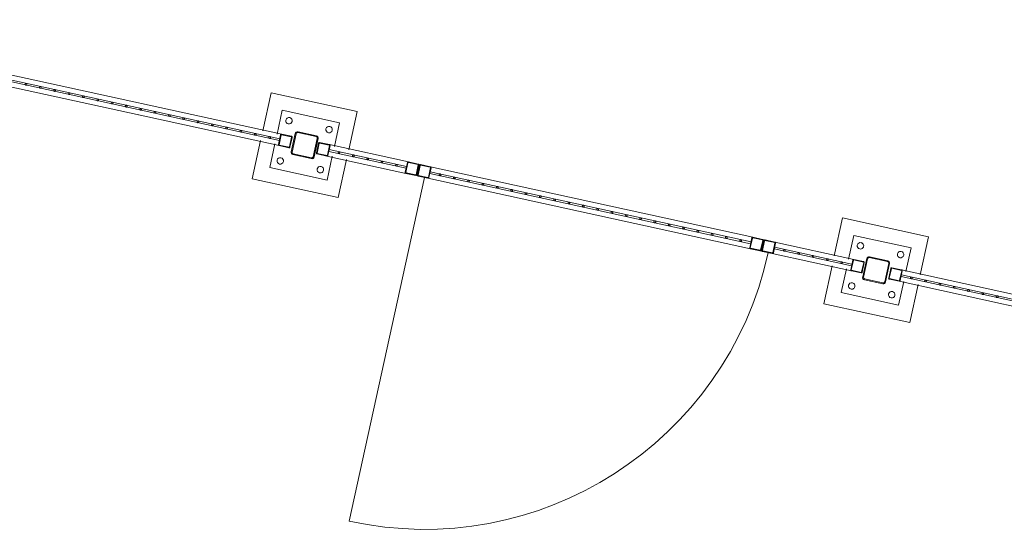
# Model space of a CAD drawing. Header units: metres. Extents: x 233012 to 233264, y 553571 to 554014.
# Tile 107 of 256: x 233195.72 to 233199.08, y 553790.01 to 553791.74. Entities that reach past the tile are written whole.
import ezdxf

# ---------------------------------------------------------------- set-up
doc = ezdxf.new("R2010")
doc.units = ezdxf.units.M
for name, color, linetype, lineweight in [('A-NL$1B_3D-modellen_algemeen', 252, 'Continuous', 5), ('A-NL$1B_3D-modellen_algemeen-drsn', 252, 'Continuous', 5), ('K-NL28_kolommen', 252, 'Continuous', 5)]:
    doc.layers.add(name, color=color, linetype=linetype, lineweight=lineweight)

# ---------------------------------------------------------------- blocks, each defined once
blk = doc.blocks.new('NLRS_90_GM_LB_fietsenstalling open _gen_mie - NLRS_90_GM_LB_fietsenstalling open _gen_mie-7494162-01_Situatie')
at = {"layer": 'A-NL$1B_3D-modellen_algemeen'}
for p, q in [((8.28, 7.8975), (8.28, 6.0715)), ((8.297, 7.8945), (8.297, 6.0745)), ((8.303, 6.0745), (8.303, 7.8945)), ((8.32, 6.0715), (8.32, 7.8975)), ((8.283, 6.137), (8.15, 6.137)), ((8.15, 6.137), (8.15, 5.837)), ((8.45, 6.137), (8.317, 6.137)), ((8.45, 5.837), (8.45, 6.137)), ((8.283, 6.087), (8.2, 6.087)), ((8.2, 6.087), (8.2, 5.887)), ((8.4, 6.087), (8.317, 6.087)), ((8.4, 5.887), (8.4, 6.087)), ((8.28, 6.0375), (8.28, 6.0715)), ((8.282, 6.0715), (8.282, 6.0375)), ((8.283, 6.0745), (8.317, 6.0745)), ((8.317, 6.0725), (8.283, 6.0725)), ((8.3, 6.0745), (8.297, 6.0745)), ((8.303, 6.0745), (8.3, 6.0745)), ((8.318, 6.0375), (8.318, 6.0715)), ((8.32, 6.0715), (8.32, 6.0375)), ((8.283, 6.0365), (8.317, 6.0365)), ((8.317, 6.0345), (8.283, 6.0345)), ((8.28, 5.905), (8.28, 5.939)), ((8.282, 5.939), (8.282, 5.905)), ((8.283, 5.942), (8.317, 5.942)), ((8.317, 5.94), (8.283, 5.94)), ((8.318, 5.905), (8.318, 5.939)), ((8.32, 5.939), (8.32, 5.905)), ((8.2, 5.887), (8.283, 5.887)), ((8.28, 5.905), (8.28, 5.629)), ((8.283, 5.904), (8.317, 5.904)), ((8.317, 5.902), (8.283, 5.902)), ((8.297, 5.902), (8.297, 5.632)), ((8.297, 5.902), (8.297, 5.632)), ((8.297, 5.902), (8.297, 5.632)), ((8.297, 5.902), (8.297, 5.632)), ((8.297, 5.902), (8.297, 5.632)), ((8.2979, 5.902), (8.3, 5.902)), ((8.2979, 5.902), (8.2979, 5.902)), ((8.2979, 5.902), (8.2979, 5.902)), ((8.2979, 5.902), (8.2979, 5.902)), ((8.2979, 5.902), (8.2979, 5.902)), ((8.3, 5.902), (8.3021, 5.902)), ((8.3021, 5.902), (8.3021, 5.902)), ((8.3021, 5.902), (8.3021, 5.902)), ((8.3021, 5.902), (8.3021, 5.902)), ((8.3021, 5.902), (8.3021, 5.902)), ((8.303, 5.632), (8.303, 5.902)), ((8.303, 5.632), (8.303, 5.902)), ((8.303, 5.632), (8.303, 5.902)), ((8.303, 5.632), (8.303, 5.902)), ((8.303, 5.632), (8.303, 5.902)), ((8.317, 5.887), (8.4, 5.887)), ((8.32, 5.629), (8.32, 5.905)), ((8.15, 5.837), (8.283, 5.837)), ((8.317, 5.837), (8.45, 5.837)), ((8.28, 5.595), (8.28, 5.629)), ((8.282, 5.629), (8.282, 5.595)), ((8.283, 5.632), (8.317, 5.632)), ((8.317, 5.63), (8.283, 5.63)), ((8.3, 5.632), (8.2979, 5.632)), ((8.2979, 5.632), (8.2979, 5.632)), ((8.2979, 5.632), (8.2979, 5.632)), ((8.2979, 5.632), (8.2979, 5.632)), ((8.2979, 5.632), (8.2979, 5.632)), ((8.3021, 5.632), (8.3, 5.632)), ((8.3021, 5.632), (8.3021, 5.632)), ((8.3021, 5.632), (8.3021, 5.632)), ((8.3021, 5.632), (8.3021, 5.632)), ((8.3021, 5.632), (8.3021, 5.632)), ((8.318, 5.595), (8.318, 5.629)), ((8.32, 5.629), (8.32, 5.595)), ((8.28, 5.5525), (8.28, 5.5865)), ((8.282, 5.5865), (8.282, 5.5525)), ((8.283, 5.594), (8.317, 5.594)), ((8.317, 5.592), (8.283, 5.592)), ((8.283, 5.5895), (8.317, 5.5895)), ((8.317, 5.5875), (8.283, 5.5875)), ((8.318, 5.5525), (8.318, 5.5865)), ((8.32, 5.5865), (8.32, 5.5525)), ((8.2801, 5.5645), (7.0801, 5.5645)), ((8.28, 5.5525), (8.28, 4.4265)), ((8.2801, 5.5645), (8.2801, 5.5518)), ((8.283, 5.5515), (8.317, 5.5515)), ((8.317, 5.5495), (8.283, 5.5495)), ((8.297, 5.5495), (8.297, 4.4295)), ((8.297, 5.5495), (8.297, 4.4295)), ((8.297, 5.5495), (8.297, 4.4295)), ((8.297, 5.5495), (8.297, 4.4295)), ((8.297, 5.5495), (8.297, 4.4295)), ((8.2971, 5.5495), (8.3, 5.5495)), ((8.2971, 5.5495), (8.2971, 5.5495)), ((8.2971, 5.5495), (8.2971, 5.5495)), ((8.2971, 5.5495), (8.2971, 5.5495)), ((8.2971, 5.5495), (8.2971, 5.5495)), ((8.3, 5.5495), (8.3029, 5.5495)), ((8.3029, 5.5495), (8.3029, 5.5495)), ((8.3029, 5.5495), (8.3029, 5.5495)), ((8.3029, 5.5495), (8.3029, 5.5495)), ((8.3029, 5.5495), (8.3029, 5.5495)), ((8.303, 4.4295), (8.303, 5.5495)), ((8.303, 4.4295), (8.303, 5.5495)), ((8.303, 4.4295), (8.303, 5.5495)), ((8.303, 4.4295), (8.303, 5.5495)), ((8.303, 4.4295), (8.303, 5.5495)), ((8.32, 4.4265), (8.32, 5.5525)), ((8.28, 4.3925), (8.28, 4.4265)), ((8.2801, 4.4272), (8.2801, 4.3645)), ((8.282, 4.4265), (8.282, 4.3925)), ((8.283, 4.4295), (8.317, 4.4295)), ((8.317, 4.4275), (8.283, 4.4275)), ((8.3, 4.4295), (8.2971, 4.4295)), ((8.2971, 4.4295), (8.2971, 4.4295)), ((8.2971, 4.4295), (8.2971, 4.4295)), ((8.2971, 4.4295), (8.2971, 4.4295)), ((8.2971, 4.4295), (8.2971, 4.4295)), ((8.3029, 4.4295), (8.3, 4.4295)), ((8.3029, 4.4295), (8.3029, 4.4295)), ((8.3029, 4.4295), (8.3029, 4.4295)), ((8.3029, 4.4295), (8.3029, 4.4295)), ((8.3029, 4.4295), (8.3029, 4.4295)), ((8.318, 4.3925), (8.318, 4.4265)), ((8.32, 4.4265), (8.32, 4.3925)), ((8.28, 4.35), (8.28, 4.384)), ((8.282, 4.384), (8.282, 4.35)), ((8.283, 4.3915), (8.317, 4.3915)), ((8.317, 4.3895), (8.283, 4.3895)), ((8.283, 4.387), (8.317, 4.387)), ((8.317, 4.385), (8.283, 4.385)), ((8.318, 4.35), (8.318, 4.384)), ((8.32, 4.384), (8.32, 4.35)), ((8.28, 4.35), (8.28, 4.074)), ((8.283, 4.349), (8.317, 4.349)), ((8.317, 4.347), (8.283, 4.347)), ((8.297, 4.347), (8.297, 4.077)), ((8.297, 4.347), (8.297, 4.077)), ((8.297, 4.347), (8.297, 4.077)), ((8.297, 4.347), (8.297, 4.077)), ((8.297, 4.347), (8.297, 4.077)), ((8.2979, 4.347), (8.3, 4.347)), ((8.2979, 4.347), (8.2979, 4.347)), ((8.2979, 4.347), (8.2979, 4.347)), ((8.2979, 4.347), (8.2979, 4.347)), ((8.2979, 4.347), (8.2979, 4.347)), ((8.3, 4.347), (8.3021, 4.347)), ((8.3021, 4.347), (8.3021, 4.347)), ((8.3021, 4.347), (8.3021, 4.347)), ((8.3021, 4.347), (8.3021, 4.347)), ((8.3021, 4.347), (8.3021, 4.347)), ((8.303, 4.077), (8.303, 4.347)), ((8.303, 4.077), (8.303, 4.347)), ((8.303, 4.077), (8.303, 4.347)), ((8.303, 4.077), (8.303, 4.347)), ((8.303, 4.077), (8.303, 4.347)), ((8.32, 4.074), (8.32, 4.35)), ((8.283, 4.142), (8.15, 4.142)), ((8.15, 4.142), (8.15, 3.842)), ((8.45, 4.142), (8.317, 4.142)), ((8.45, 3.842), (8.45, 4.142)), ((8.283, 4.092), (8.2, 4.092)), ((8.2, 4.092), (8.2, 3.892)), ((8.28, 4.04), (8.28, 4.074)), ((8.282, 4.074), (8.282, 4.04)), ((8.283, 4.077), (8.317, 4.077)), ((8.317, 4.075), (8.283, 4.075)), ((8.3, 4.077), (8.2979, 4.077)), ((8.2979, 4.077), (8.2979, 4.077)), ((8.2979, 4.077), (8.2979, 4.077)), ((8.2979, 4.077), (8.2979, 4.077)), ((8.2979, 4.077), (8.2979, 4.077)), ((8.3021, 4.077), (8.3, 4.077)), ((8.3021, 4.077), (8.3021, 4.077)), ((8.3021, 4.077), (8.3021, 4.077)), ((8.3021, 4.077), (8.3021, 4.077)), ((8.3021, 4.077), (8.3021, 4.077)), ((8.4, 4.092), (8.317, 4.092)), ((8.318, 4.04), (8.318, 4.074)), ((8.32, 4.074), (8.32, 4.04)), ((8.4, 3.892), (8.4, 4.092)), ((8.283, 4.039), (8.317, 4.039)), ((8.317, 4.037), (8.283, 4.037)), ((8.28, 3.9075), (8.28, 3.9415)), ((8.282, 3.9415), (8.282, 3.9075)), ((8.283, 3.9445), (8.317, 3.9445)), ((8.317, 3.9425), (8.283, 3.9425)), ((8.318, 3.9075), (8.318, 3.9415)), ((8.32, 3.9415), (8.32, 3.9075)), ((8.28, 3.9075), (8.28, 2.0815)), ((8.283, 3.9065), (8.317, 3.9065)), ((8.317, 3.9045), (8.283, 3.9045)), ((8.297, 3.9045), (8.297, 2.0845)), ((8.297, 3.9045), (8.3, 3.9045)), ((8.3, 3.9045), (8.303, 3.9045)), ((8.303, 2.0845), (8.303, 3.9045)), ((8.32, 2.0815), (8.32, 3.9075)), ((8.2, 3.892), (8.283, 3.892)), ((8.317, 3.892), (8.4, 3.892)), ((8.15, 3.842), (8.283, 3.842)), ((8.317, 3.842), (8.45, 3.842))]:
    blk.add_line(p, q, dxfattribs=at)
at = {"layer": 'A-NL$1B_3D-modellen_algemeen', "flags": 128}
for points in [[(8.28, 6.0715), (8.2801, 6.0722), (8.2803, 6.0728), (8.2807, 6.0734), (8.2811, 6.0738), (8.2817, 6.0742), (8.2823, 6.0744), (8.283, 6.0745)], [(8.283, 6.0725), (8.2828, 6.0725), (8.2826, 6.0724), (8.2824, 6.0723), (8.2822, 6.0721), (8.2821, 6.0719), (8.282, 6.0717), (8.282, 6.0715)], [(8.317, 6.0745), (8.3177, 6.0744), (8.3183, 6.0742), (8.3189, 6.0738), (8.3193, 6.0734), (8.3197, 6.0728), (8.3199, 6.0722), (8.32, 6.0715)], [(8.318, 6.0715), (8.318, 6.0717), (8.3179, 6.0719), (8.3178, 6.0721), (8.3176, 6.0723), (8.3174, 6.0724), (8.3172, 6.0725), (8.317, 6.0725)], [(8.283, 6.0345), (8.2823, 6.0346), (8.2817, 6.0348), (8.2811, 6.0352), (8.2807, 6.0356), (8.2803, 6.0362), (8.2801, 6.0368), (8.28, 6.0375)], [(8.282, 6.0375), (8.282, 6.0373), (8.2821, 6.0371), (8.2822, 6.0369), (8.2824, 6.0367), (8.2826, 6.0366), (8.2828, 6.0365), (8.283, 6.0365)], [(8.32, 6.0375), (8.3199, 6.0368), (8.3197, 6.0362), (8.3193, 6.0356), (8.3189, 6.0352), (8.3183, 6.0348), (8.3177, 6.0346), (8.317, 6.0345)], [(8.317, 6.0365), (8.3172, 6.0365), (8.3174, 6.0366), (8.3176, 6.0367), (8.3178, 6.0369), (8.3179, 6.0371), (8.318, 6.0373), (8.318, 6.0375)], [(8.28, 5.939), (8.2801, 5.9397), (8.2803, 5.9403), (8.2807, 5.9409), (8.2811, 5.9413), (8.2817, 5.9417), (8.2823, 5.9419), (8.283, 5.942)], [(8.283, 5.94), (8.2828, 5.94), (8.2826, 5.9399), (8.2824, 5.9398), (8.2822, 5.9396), (8.2821, 5.9394), (8.282, 5.9392), (8.282, 5.939)], [(8.317, 5.942), (8.3177, 5.9419), (8.3183, 5.9417), (8.3189, 5.9413), (8.3193, 5.9409), (8.3197, 5.9403), (8.3199, 5.9397), (8.32, 5.939)], [(8.318, 5.939), (8.318, 5.9392), (8.3179, 5.9394), (8.3178, 5.9396), (8.3176, 5.9398), (8.3174, 5.9399), (8.3172, 5.94), (8.317, 5.94)], [(8.283, 5.902), (8.2823, 5.9021), (8.2817, 5.9023), (8.2811, 5.9027), (8.2807, 5.9031), (8.2803, 5.9037), (8.2801, 5.9043), (8.28, 5.905)], [(8.282, 5.905), (8.282, 5.9048), (8.2821, 5.9046), (8.2822, 5.9044), (8.2824, 5.9042), (8.2826, 5.9041), (8.2828, 5.904), (8.283, 5.904)], [(8.32, 5.905), (8.3199, 5.9043), (8.3197, 5.9037), (8.3193, 5.9031), (8.3189, 5.9027), (8.3183, 5.9023), (8.3177, 5.9021), (8.317, 5.902)], [(8.317, 5.904), (8.3172, 5.904), (8.3174, 5.9041), (8.3176, 5.9042), (8.3178, 5.9044), (8.3179, 5.9046), (8.318, 5.9048), (8.318, 5.905)], [(8.28, 5.629), (8.2801, 5.6297), (8.2803, 5.6303), (8.2807, 5.6309), (8.2811, 5.6313), (8.2817, 5.6317), (8.2823, 5.6319), (8.283, 5.632)], [(8.283, 5.63), (8.2828, 5.63), (8.2826, 5.6299), (8.2824, 5.6298), (8.2822, 5.6296), (8.2821, 5.6294), (8.282, 5.6292), (8.282, 5.629)], [(8.317, 5.632), (8.3177, 5.6319), (8.3183, 5.6317), (8.3189, 5.6313), (8.3193, 5.6309), (8.3197, 5.6303), (8.3199, 5.6297), (8.32, 5.629)], [(8.318, 5.629), (8.318, 5.6292), (8.3179, 5.6294), (8.3178, 5.6296), (8.3176, 5.6298), (8.3174, 5.6299), (8.3172, 5.63), (8.317, 5.63)], [(8.283, 5.592), (8.2823, 5.5921), (8.2817, 5.5923), (8.2811, 5.5927), (8.2807, 5.5931), (8.2803, 5.5937), (8.2801, 5.5943), (8.28, 5.595)], [(8.28, 5.5865), (8.2801, 5.5872), (8.2803, 5.5878), (8.2807, 5.5884), (8.2811, 5.5888), (8.2817, 5.5892), (8.2823, 5.5894), (8.283, 5.5895)], [(8.282, 5.595), (8.282, 5.5948), (8.2821, 5.5946), (8.2822, 5.5944), (8.2824, 5.5942), (8.2826, 5.5941), (8.2828, 5.594), (8.283, 5.594)], [(8.283, 5.5875), (8.2828, 5.5875), (8.2826, 5.5874), (8.2824, 5.5873), (8.2822, 5.5871), (8.2821, 5.5869), (8.282, 5.5867), (8.282, 5.5865)], [(8.32, 5.595), (8.3199, 5.5943), (8.3197, 5.5937), (8.3193, 5.5931), (8.3189, 5.5927), (8.3183, 5.5923), (8.3177, 5.5921), (8.317, 5.592)], [(8.317, 5.594), (8.3172, 5.594), (8.3174, 5.5941), (8.3176, 5.5942), (8.3178, 5.5944), (8.3179, 5.5946), (8.318, 5.5948), (8.318, 5.595)], [(8.317, 5.5895), (8.3177, 5.5894), (8.3183, 5.5892), (8.3189, 5.5888), (8.3193, 5.5884), (8.3197, 5.5878), (8.3199, 5.5872), (8.32, 5.5865)], [(8.318, 5.5865), (8.318, 5.5867), (8.3179, 5.5869), (8.3178, 5.5871), (8.3176, 5.5873), (8.3174, 5.5874), (8.3172, 5.5875), (8.317, 5.5875)], [(8.283, 5.5495), (8.2823, 5.5496), (8.2817, 5.5498), (8.2811, 5.5502), (8.2807, 5.5506), (8.2803, 5.5512), (8.2801, 5.5518), (8.28, 5.5525)], [(8.282, 5.5525), (8.282, 5.5523), (8.2821, 5.5521), (8.2822, 5.5519), (8.2824, 5.5517), (8.2826, 5.5516), (8.2828, 5.5515), (8.283, 5.5515)], [(8.32, 5.5525), (8.3199, 5.5518), (8.3197, 5.5512), (8.3193, 5.5506), (8.3189, 5.5502), (8.3183, 5.5498), (8.3177, 5.5496), (8.317, 5.5495)], [(8.317, 5.5515), (8.3172, 5.5515), (8.3174, 5.5516), (8.3176, 5.5517), (8.3178, 5.5519), (8.3179, 5.5521), (8.318, 5.5523), (8.318, 5.5525)], [(8.28, 4.4265), (8.2801, 4.4272), (8.2803, 4.4278), (8.2807, 4.4284), (8.2811, 4.4288), (8.2817, 4.4292), (8.2823, 4.4294), (8.283, 4.4295)], [(8.283, 4.4275), (8.2828, 4.4275), (8.2826, 4.4274), (8.2824, 4.4273), (8.2822, 4.4271), (8.2821, 4.4269), (8.282, 4.4267), (8.282, 4.4265)], [(8.317, 4.4295), (8.3177, 4.4294), (8.3183, 4.4292), (8.3189, 4.4288), (8.3193, 4.4284), (8.3197, 4.4278), (8.3199, 4.4272), (8.32, 4.4265)], [(8.318, 4.4265), (8.318, 4.4267), (8.3179, 4.4269), (8.3178, 4.4271), (8.3176, 4.4273), (8.3174, 4.4274), (8.3172, 4.4275), (8.317, 4.4275)], [(8.283, 4.3895), (8.2823, 4.3896), (8.2817, 4.3898), (8.2811, 4.3902), (8.2807, 4.3906), (8.2803, 4.3912), (8.2801, 4.3918), (8.28, 4.3925)], [(8.28, 4.384), (8.2801, 4.3847), (8.2803, 4.3853), (8.2807, 4.3859), (8.2811, 4.3863), (8.2817, 4.3867), (8.2823, 4.3869), (8.283, 4.387)], [(8.282, 4.3925), (8.282, 4.3923), (8.2821, 4.3921), (8.2822, 4.3919), (8.2824, 4.3917), (8.2826, 4.3916), (8.2828, 4.3915), (8.283, 4.3915)], [(8.283, 4.385), (8.2828, 4.385), (8.2826, 4.3849), (8.2824, 4.3848), (8.2822, 4.3846), (8.2821, 4.3844), (8.282, 4.3842), (8.282, 4.384)], [(8.32, 4.3925), (8.3199, 4.3918), (8.3197, 4.3912), (8.3193, 4.3906), (8.3189, 4.3902), (8.3183, 4.3898), (8.3177, 4.3896), (8.317, 4.3895)], [(8.317, 4.3915), (8.3172, 4.3915), (8.3174, 4.3916), (8.3176, 4.3917), (8.3178, 4.3919), (8.3179, 4.3921), (8.318, 4.3923), (8.318, 4.3925)], [(8.317, 4.387), (8.3177, 4.3869), (8.3183, 4.3867), (8.3189, 4.3863), (8.3193, 4.3859), (8.3197, 4.3853), (8.3199, 4.3847), (8.32, 4.384)], [(8.318, 4.384), (8.318, 4.3842), (8.3179, 4.3844), (8.3178, 4.3846), (8.3176, 4.3848), (8.3174, 4.3849), (8.3172, 4.385), (8.317, 4.385)], [(8.283, 4.347), (8.2823, 4.3471), (8.2817, 4.3473), (8.2811, 4.3477), (8.2807, 4.3481), (8.2803, 4.3487), (8.2801, 4.3493), (8.28, 4.35)], [(8.282, 4.35), (8.282, 4.3498), (8.2821, 4.3496), (8.2822, 4.3494), (8.2824, 4.3492), (8.2826, 4.3491), (8.2828, 4.349), (8.283, 4.349)], [(8.32, 4.35), (8.3199, 4.3493), (8.3197, 4.3487), (8.3193, 4.3481), (8.3189, 4.3477), (8.3183, 4.3473), (8.3177, 4.3471), (8.317, 4.347)], [(8.317, 4.349), (8.3172, 4.349), (8.3174, 4.3491), (8.3176, 4.3492), (8.3178, 4.3494), (8.3179, 4.3496), (8.318, 4.3498), (8.318, 4.35)], [(8.28, 4.074), (8.2801, 4.0747), (8.2803, 4.0753), (8.2807, 4.0759), (8.2811, 4.0763), (8.2817, 4.0767), (8.2823, 4.0769), (8.283, 4.077)], [(8.283, 4.075), (8.2828, 4.075), (8.2826, 4.0749), (8.2824, 4.0748), (8.2822, 4.0746), (8.2821, 4.0744), (8.282, 4.0742), (8.282, 4.074)], [(8.317, 4.077), (8.3177, 4.0769), (8.3183, 4.0767), (8.3189, 4.0763), (8.3193, 4.0759), (8.3197, 4.0753), (8.3199, 4.0747), (8.32, 4.074)], [(8.318, 4.074), (8.318, 4.0742), (8.3179, 4.0744), (8.3178, 4.0746), (8.3176, 4.0748), (8.3174, 4.0749), (8.3172, 4.075), (8.317, 4.075)], [(8.283, 4.037), (8.2823, 4.0371), (8.2817, 4.0373), (8.2811, 4.0377), (8.2807, 4.0381), (8.2803, 4.0387), (8.2801, 4.0393), (8.28, 4.04)], [(8.282, 4.04), (8.282, 4.0398), (8.2821, 4.0396), (8.2822, 4.0394), (8.2824, 4.0392), (8.2826, 4.0391), (8.2828, 4.039), (8.283, 4.039)], [(8.32, 4.04), (8.3199, 4.0393), (8.3197, 4.0387), (8.3193, 4.0381), (8.3189, 4.0377), (8.3183, 4.0373), (8.3177, 4.0371), (8.317, 4.037)], [(8.317, 4.039), (8.3172, 4.039), (8.3174, 4.0391), (8.3176, 4.0392), (8.3178, 4.0394), (8.3179, 4.0396), (8.318, 4.0398), (8.318, 4.04)], [(8.28, 3.9415), (8.2801, 3.9422), (8.2803, 3.9428), (8.2807, 3.9434), (8.2811, 3.9438), (8.2817, 3.9442), (8.2823, 3.9444), (8.283, 3.9445)], [(8.283, 3.9425), (8.2828, 3.9425), (8.2826, 3.9424), (8.2824, 3.9423), (8.2822, 3.9421), (8.2821, 3.9419), (8.282, 3.9417), (8.282, 3.9415)], [(8.317, 3.9445), (8.3177, 3.9444), (8.3183, 3.9442), (8.3189, 3.9438), (8.3193, 3.9434), (8.3197, 3.9428), (8.3199, 3.9422), (8.32, 3.9415)], [(8.318, 3.9415), (8.318, 3.9417), (8.3179, 3.9419), (8.3178, 3.9421), (8.3176, 3.9423), (8.3174, 3.9424), (8.3172, 3.9425), (8.317, 3.9425)], [(8.283, 3.9045), (8.2823, 3.9046), (8.2817, 3.9048), (8.2811, 3.9052), (8.2807, 3.9056), (8.2803, 3.9062), (8.2801, 3.9068), (8.28, 3.9075)], [(8.282, 3.9075), (8.282, 3.9073), (8.2821, 3.9071), (8.2822, 3.9069), (8.2824, 3.9067), (8.2826, 3.9066), (8.2828, 3.9065), (8.283, 3.9065)], [(8.32, 3.9075), (8.3199, 3.9068), (8.3197, 3.9062), (8.3193, 3.9056), (8.3189, 3.9052), (8.3183, 3.9048), (8.3177, 3.9046), (8.317, 3.9045)], [(8.317, 3.9065), (8.3172, 3.9065), (8.3174, 3.9066), (8.3176, 3.9067), (8.3178, 3.9069), (8.3179, 3.9071), (8.318, 3.9073), (8.318, 3.9075)]]:
    blk.add_lwpolyline(points, dxfattribs=at)
at = {"layer": 'A-NL$1B_3D-modellen_algemeen'}
for centre, radius, start, end in [((8.23, 6.057), 0.011, 0, 180), ((8.37, 6.057), 0.011, 0, 180), ((8.2801, 5.5645), 1.2, 180, 270), ((8.23, 3.922), 0.011, 180, 0), ((8.37, 3.922), 0.011, 180, 0)]:
    blk.add_arc(centre, radius, start, end, dxfattribs=at)
for centre, major_axis, start_param, end_param in [((8.23, 6.057), (0.0018, 0.0109), 1.73167, 4.873262), ((8.37, 6.057), (0.00962, 0.00533), 2.635491, 5.777083), ((8.23, 5.917), (0.0014, 0.0109), 4.842694, 7.984286), ((8.23, 5.917), (0.00825, 0.00728), 2.418389, 5.559982), ((8.37, 5.917), (0.0082, 0.00734), 5.553116, 8.694708), ((8.37, 5.917), (0.0015, 0.0109), 1.703919, 4.845511), ((8.23, 4.062), (-0.00991, 0.00476), 3.589611, 6.731203), ((8.37, 4.062), (-0.0109, 0.0013), 3.264081, 6.405673), ((8.23, 4.062), (0.00851, 0.00697), 2.454896, 5.596489), ((8.37, 4.062), (0.0034, 0.0105), 1.885185, 5.026778), ((8.23, 3.922), (0.011, 0.001), 6.189075, 9.330667), ((8.37, 3.922), (0.00851, 0.00697), 5.596479, 8.738072)]:
    blk.add_ellipse(centre, major_axis=major_axis, ratio=1, start_param=start_param, end_param=end_param, dxfattribs=at)
at = {"layer": 'A-NL$1B_3D-modellen_algemeen-drsn'}
for p, q in [((8.28, 6.0715), (8.28, 6.0375)), ((8.282, 6.0375), (8.282, 6.0715)), ((8.317, 6.0745), (8.283, 6.0745)), ((8.283, 6.0725), (8.317, 6.0725)), ((8.318, 6.0715), (8.318, 6.0375)), ((8.32, 6.0375), (8.32, 6.0715)), ((8.317, 6.0365), (8.283, 6.0365)), ((8.283, 6.0345), (8.317, 6.0345)), ((8.28, 5.939), (8.28, 5.905)), ((8.282, 5.905), (8.282, 5.939)), ((8.317, 5.942), (8.283, 5.942)), ((8.283, 5.94), (8.317, 5.94)), ((8.318, 5.939), (8.318, 5.905)), ((8.32, 5.905), (8.32, 5.939)), ((8.317, 5.904), (8.283, 5.904)), ((8.283, 5.902), (8.317, 5.902)), ((8.28, 5.629), (8.28, 5.595)), ((8.282, 5.595), (8.282, 5.629)), ((8.317, 5.632), (8.283, 5.632)), ((8.283, 5.63), (8.317, 5.63)), ((8.318, 5.629), (8.318, 5.595)), ((8.32, 5.595), (8.32, 5.629)), ((8.28, 5.5865), (8.28, 5.5525)), ((8.282, 5.5525), (8.282, 5.5865)), ((8.317, 5.594), (8.283, 5.594)), ((8.283, 5.592), (8.317, 5.592)), ((8.317, 5.5895), (8.283, 5.5895)), ((8.283, 5.5875), (8.317, 5.5875)), ((8.318, 5.5865), (8.318, 5.5525)), ((8.32, 5.5525), (8.32, 5.5865)), ((8.317, 5.5515), (8.283, 5.5515)), ((8.283, 5.5495), (8.317, 5.5495)), ((8.28, 4.4265), (8.28, 4.3925)), ((8.282, 4.3925), (8.282, 4.4265)), ((8.317, 4.4295), (8.283, 4.4295)), ((8.283, 4.4275), (8.317, 4.4275)), ((8.318, 4.4265), (8.318, 4.3925)), ((8.32, 4.3925), (8.32, 4.4265)), ((8.28, 4.384), (8.28, 4.35)), ((8.282, 4.35), (8.282, 4.384)), ((8.317, 4.3915), (8.283, 4.3915)), ((8.283, 4.3895), (8.317, 4.3895)), ((8.317, 4.387), (8.283, 4.387)), ((8.283, 4.385), (8.317, 4.385)), ((8.318, 4.384), (8.318, 4.35)), ((8.32, 4.35), (8.32, 4.384)), ((8.317, 4.349), (8.283, 4.349)), ((8.283, 4.347), (8.317, 4.347)), ((8.28, 4.074), (8.28, 4.04)), ((8.282, 4.04), (8.282, 4.074)), ((8.317, 4.077), (8.283, 4.077)), ((8.283, 4.075), (8.317, 4.075)), ((8.318, 4.074), (8.318, 4.04)), ((8.32, 4.04), (8.32, 4.074)), ((8.317, 4.039), (8.283, 4.039)), ((8.283, 4.037), (8.317, 4.037)), ((8.28, 3.9415), (8.28, 3.9075)), ((8.282, 3.9075), (8.282, 3.9415)), ((8.317, 3.9445), (8.283, 3.9445)), ((8.283, 3.9425), (8.317, 3.9425)), ((8.318, 3.9415), (8.318, 3.9075)), ((8.32, 3.9075), (8.32, 3.9415)), ((8.317, 3.9065), (8.283, 3.9065)), ((8.283, 3.9045), (8.317, 3.9045))]:
    blk.add_line(p, q, dxfattribs=at)
for centre, major_axis, start_param, end_param in [((8.3, 6.9595), (-0.00173, 0.00245), 5.670571, 8.812164), ((8.3, 6.9595), (0.00253, 0.00162), 4.143203, 7.284796), ((8.3, 6.9095), (-0.00266, 0.00139), 5.192423, 8.334016), ((8.3, 6.9095), (0.0017, 0.00247), 3.743394, 6.884986), ((8.3, 6.8595), (-0.0003, 0.00299), 6.184497, 9.32609), ((8.3, 6.8595), (0.00201, 0.00222), 3.877165, 7.018758), ((8.3, 6.8095), (-0.00009, 0.003), 6.2538, 9.395392), ((8.3, 6.8095), (-0.00192, 0.0023), 2.446144, 5.587736), ((8.3, 6.7595), (-0.00158, 0.00255), 5.729531, 8.871124), ((8.3, 6.7595), (-0.00202, 0.00222), 2.401537, 5.543129), ((8.3, 6.7095), (-0.00243, 0.00175), 5.336907, 8.4785), ((8.3, 6.7095), (-0.00127, 0.00272), 2.703572, 5.845164), ((8.3, 6.6595), (-0.00149, 0.00261), 5.76464, 8.906233), ((8.3, 6.6595), (0.00283, 0.00101), 4.369521, 7.511113), ((8.3, 6.6095), (-0.00174, 0.00244), 5.664413, 8.806006), ((8.3, 6.6095), (0.0027, 0.00131), 4.25998, 7.401573), ((8.3, 6.5595), (-0.00162, 0.00252), 5.711106, 8.852699), ((8.3, 6.5595), (0.00158, 0.00255), 3.695171, 6.836764), ((8.3, 6.5095), (-0.0006, 0.00294), 6.080738, 9.22233), ((8.3, 6.5095), (0.00152, 0.00259), 3.673432, 6.815025), ((8.3, 6.4595), (-0.00023, 0.00299), 6.206851, 9.348443), ((8.3, 6.4595), (0.00295, 0.00057), 4.522121, 7.663713), ((8.3, 6.4095), (-0.00286, 0.00092), 5.022518, 8.16411), ((8.3, 6.4095), (-0.00069, 0.00292), 2.909755, 6.051348), ((8.3, 6.3595), (-0.00255, 0.00158), 5.265957, 8.407549), ((8.3, 6.3595), (-0.00137, 0.00267), 2.666317, 5.807909), ((8.3, 6.3095), (-0.00144, 0.00263), 5.78115, 8.922743), ((8.3, 6.3095), (0.00287, 0.00087), 4.418391, 7.559983), ((8.3, 6.2595), (-0.00173, 0.00245), 5.670571, 8.812164), ((8.3, 6.2595), (0.0028, 0.00107), 4.345977, 7.48757), ((8.3, 6.2095), (-0.00167, 0.00249), 5.691949, 8.833542), ((8.3, 6.2095), (0.00283, 0.00101), 4.369526, 7.511119), ((8.3, 6.1595), (-0.00064, 0.00293), 6.066982, 9.208575), ((8.3, 6.1595), (0.00158, 0.00255), 3.695171, 6.836764), ((8.3, 6.1095), (-0.00055, 0.00295), 6.0996, 9.241193), ((8.3, 6.1095), (0.00152, 0.00259), 3.673445, 6.815038), ((8.283, 6.0715), (-0.00012, 0.003), 6.244791, 7.815587), ((8.283, 6.0715), (-0.000662, 0.00075), 5.559952, 7.130749), ((8.317, 6.0715), (-0.00224, 0.002), 3.86955, 5.440347), ((8.317, 6.0715), (-0.000665, 0.000747), 3.985542, 5.556338), ((8.283, 6.0375), (0.00175, 0.00243), 2.195317, 3.766114), ((8.283, 6.0375), (0.000109, 0.000994), 1.680128, 3.250924), ((8.317, 6.0375), (-0.00033, 0.00298), 3.032266, 4.603063), ((8.317, 6.0375), (0.000882, 0.000472), 4.220992, 5.791788), ((8.283, 5.939), (-0.00283, 0.00101), 5.055246, 6.626043), ((8.283, 5.939), (-0.000894, 0.000447), 5.176037, 6.746833), ((8.317, 5.939), (-0.00277, 0.00115), 3.534294, 5.10509), ((8.317, 5.939), (-0.000951, 0.000308), 3.454338, 5.025135), ((8.283, 5.905), (0.00168, 0.00248), 2.165934, 3.736731), ((8.283, 5.905), (0.000257, 0.000967), 1.830365, 3.401161), ((8.317, 5.905), (-0.00097, 0.00284), 2.811078, 4.381874), ((8.317, 5.905), (0.000882, 0.000472), 4.220969, 5.791765), ((8.3, 5.867), (-0.00174, 0.00244), 5.664404, 8.805996), ((8.3, 5.867), (0.00272, 0.00126), 4.278118, 7.419711), ((8.3, 5.817), (-0.00162, 0.00252), 5.711102, 8.852695), ((8.3, 5.817), (0.0028, 0.00108), 4.343482, 7.485075), ((8.3, 5.767), (-0.00133, 0.00269), 5.824206, 8.965799), ((8.3, 5.767), (0.00292, 0.00069), 4.480549, 7.622142), ((8.3, 5.717), (-0.00023, 0.00299), 6.206851, 9.348443), ((8.3, 5.717), (0.00152, 0.00259), 3.673445, 6.815038), ((8.3, 5.667), (-0.0008, 0.00289), 6.012979, 9.154571), ((8.3, 5.667), (0.00173, 0.00245), 3.75547, 6.897062), ((8.283, 5.629), (-0.0008, 0.00289), 6.01297, 7.583766), ((8.283, 5.629), (-0.000763, 0.000646), 5.41521, 6.986006), ((8.317, 5.629), (-0.00237, 0.00184), 3.800157, 5.370953), ((8.317, 5.629), (-0.000747, 0.000665), 3.868441, 5.439237), ((8.283, 5.595), (0.00281, 0.00104), 2.787271, 4.358068), ((8.283, 5.5865), (-0.00127, 0.00272), 5.845155, 7.415951), ((8.283, 5.595), (0.000115, 0.000993), 1.686346, 3.257142), ((8.283, 5.5865), (-0.000646, 0.000763), 5.580364, 7.151161), ((8.317, 5.595), (-0.00277, 0.00115), 1.9635, 3.534296), ((8.317, 5.595), (0.000973, 0.00023), 4.480572, 6.051368), ((8.317, 5.5865), (-0.0026, 0.0015), 3.6646, 5.235397), ((8.317, 5.5865), (-0.000783, 0.000623), 3.813594, 5.38439), ((8.283, 5.5525), (0.00064, 0.00293), 1.787012, 3.357809), ((8.283, 5.5525), (0, 0.001), 1.570802, 3.141599), ((8.317, 5.5525), (-0.00034, 0.00298), 3.028181, 4.598977), ((8.317, 5.5525), (0.000798, 0.000602), 4.066161, 5.636958), ((8.3, 5.5145), (-0.00115, 0.00277), 5.890477, 9.03207), ((8.3, 5.5145), (0.00296, 0.00051), 4.540868, 7.682461), ((8.3, 5.4645), (-0.00174, 0.00244), 5.664415, 8.806008), ((8.3, 5.4645), (0.00258, 0.00154), 4.173971, 7.315564), ((8.3, 5.4145), (-0.00115, 0.00277), 5.890476, 9.032069), ((8.3, 5.4145), (0.00144, 0.00263), 3.641316, 6.782908), ((8.3, 5.3645), (-0.00115, 0.00277), 5.890503, 9.032096), ((8.3, 5.3645), (0.00152, 0.00259), 3.673445, 6.815038), ((8.3, 5.3145), (-0.00281, 0.00104), 5.066708, 8.208301), ((8.3, 5.3145), (0.00158, 0.00255), 3.695159, 6.836752), ((8.3, 5.2645), (-0.00277, 0.00115), 5.105113, 8.246706), ((8.3, 5.2645), (-0.00127, 0.00272), 2.703562, 5.845155), ((8.3, 5.2145), (-0.00287, 0.00087), 5.006413, 8.148006), ((8.3, 5.2145), (-0.00285, 0.00093), 1.88717, 5.028763), ((8.3, 5.1645), (-0.00149, 0.00261), 5.76464, 8.906233), ((8.3, 5.1645), (0.0028, 0.00108), 4.343477, 7.48507), ((8.3, 5.1145), (-0.00146, 0.00262), 5.77494, 8.916533), ((8.3, 5.1145), (0.0028, 0.00107), 4.345977, 7.48757), ((8.3, 5.0645), (-0.00154, 0.00258), 5.74476, 8.886353), ((8.3, 5.0645), (0.00289, 0.0008), 4.442178, 7.583771), ((8.3, 5.0145), (-0.00087, 0.00287), 5.989187, 9.130779), ((8.3, 5.0145), (0.00158, 0.00255), 3.695159, 6.836752), ((8.3, 4.9645), (-0.00055, 0.00295), 6.099593, 9.241186), ((8.3, 4.9645), (0.00142, 0.00265), 3.632992, 6.774585), ((8.3, 4.9145), (-0.00255, 0.00158), 5.265957, 8.407549), ((8.3, 4.9145), (-0.00137, 0.00267), 2.666326, 5.807919), ((8.3, 4.8645), (-0.00293, 0.00064), 4.925702, 8.067295), ((8.3, 4.8645), (-0.00033, 0.00298), 3.032269, 6.173861), ((8.3, 4.8145), (-0.00286, 0.00092), 5.022518, 8.16411), ((8.3, 4.8145), (-0.0008, 0.00289), 2.871368, 6.012961), ((8.3, 4.7645), (-0.00149, 0.00261), 5.764639, 8.906232), ((8.3, 4.7645), (0.00297, 0.00042), 4.571111, 7.712704), ((8.3, 4.7145), (-0.00144, 0.00263), 5.78115, 8.922743), ((8.3, 4.7145), (0.00295, 0.00057), 4.522127, 7.663719), ((8.3, 4.6645), (-0.00023, 0.00299), 6.206851, 9.348443), ((8.3, 4.6645), (0.0019, 0.00232), 3.828278, 6.96987), ((8.3, 4.6145), (-0.00018, 0.00299), 6.224622, 9.366215), ((8.3, 4.6145), (0.00194, 0.00229), 3.844384, 6.985977), ((8.3, 4.5645), (-0.00115, 0.00277), 5.890501, 9.032094), ((8.3, 4.5645), (-0.00033, 0.00298), 3.032241, 6.173833), ((8.3, 4.5145), (-0.00266, 0.00139), 5.192419, 8.334012), ((8.3, 4.5145), (-0.00048, 0.00296), 2.980724, 6.122317), ((8.3, 4.4645), (-0.00281, 0.00104), 5.066708, 8.208301), ((8.3, 4.4645), (-0.00033, 0.00298), 3.032243, 6.173836), ((8.283, 4.4265), (0.00266, 0.00139), 1.090766, 2.661562), ((8.283, 4.4265), (0.000526, 0.000851), 0.553614, 2.124411), ((8.317, 4.4265), (-0.00128, 0.00271), 4.269855, 5.840651), ((8.317, 4.4265), (0.000113, 0.000994), 4.825784, 6.396581), ((8.283, 4.3925), (-0.00297, 0.00042), 0.139137, 1.709933), ((8.283, 4.384), (0.00122, 0.00274), 0.418992, 1.989788), ((8.283, 4.3925), (-0.000646, 0.000763), 0.867959, 2.438755), ((8.283, 4.384), (0.00029, 0.000957), 0.293997, 1.864794), ((8.317, 4.3925), (-0.00188, 0.00234), 2.465531, 4.036328), ((8.317, 4.3925), (-0.000759, 0.000651), 2.279875, 3.850671), ((8.317, 4.384), (-0.0008, 0.00289), 4.442182, 6.012979), ((8.317, 4.384), (0.000139, 0.00099), 4.851536, 6.422332), ((8.283, 4.35), (-0.00281, 0.00104), 0.354305, 1.925101), ((8.283, 4.35), (-0.000646, 0.000763), 0.867967, 2.438763), ((8.317, 4.35), (-0.00155, 0.00257), 2.59844, 4.169236), ((8.317, 4.35), (-0.00078, 0.000626), 2.246866, 3.817662), ((8.3, 4.312), (-0.00261, 0.00148), 5.227579, 8.369172), ((8.3, 4.312), (0.00173, 0.00245), 3.75547, 6.897062), ((8.3, 4.262), (-0.00055, 0.00295), 6.099597, 9.24119), ((8.3, 4.262), (0.002, 0.00224), 3.871638, 7.01323), ((8.3, 4.212), (-0.00087, 0.00287), 5.989192, 9.130784), ((8.3, 4.212), (-0.00127, 0.00272), 2.703562, 5.845155), ((8.3, 4.162), (-0.00261, 0.00148), 5.227569, 8.369161), ((8.3, 4.162), (-0.00125, 0.00273), 2.710506, 5.852099), ((8.3, 4.112), (-0.00255, 0.00158), 5.265977, 8.407569), ((8.3, 4.112), (-0.00137, 0.00267), 2.666323, 5.807916), ((8.283, 4.074), (0.00232, 0.0019), 0.884092, 2.454888), ((8.283, 4.074), (0.000615, 0.000788), 0.662894, 2.23369), ((8.317, 4.074), (-0.00087, 0.00287), 4.41839, 5.989187), ((8.317, 4.074), (0.000105, 0.000994), 4.817932, 6.388728), ((8.283, 4.04), (-0.00281, 0.00104), 0.354305, 1.925101), ((8.283, 4.04), (-0.00057, 0.000822), 0.964781, 2.535577), ((8.317, 4.04), (-0.00158, 0.00255), 2.588023, 4.158819), ((8.317, 4.04), (-0.000788, 0.000615), 2.233709, 3.804505), ((8.283, 3.9415), (0.00253, 0.00161), 1.003722, 2.574518), ((8.283, 3.9415), (0.00029, 0.000957), 0.293997, 1.864794), ((8.317, 3.9415), (-0.00087, 0.00287), 4.418393, 5.989189), ((8.317, 3.9415), (0.000105, 0.000994), 4.817935, 6.388731), ((8.283, 3.9075), (-0.00299, 0.00027), 0.08994, 1.660736), ((8.283, 3.9075), (-0.000788, 0.000615), 0.662921, 2.233717), ((8.317, 3.9075), (-0.00167, 0.00249), 2.550357, 4.121154), ((8.317, 3.9075), (-0.000783, 0.000623), 2.242795, 3.813592), ((8.3, 3.8695), (-0.00064, 0.00293), 6.06698, 9.208573), ((8.3, 3.8695), (0.00158, 0.00255), 3.695165, 6.836758), ((8.3, 3.8195), (-0.00115, 0.00277), 5.890499, 9.032091), ((8.3, 3.8195), (0.00158, 0.00255), 3.695165, 6.836758), ((8.3, 3.7695), (-0.00281, 0.00104), 5.066708, 8.208301), ((8.3, 3.7695), (-0.00137, 0.00267), 2.666321, 5.807914), ((8.3, 3.7195), (-0.00255, 0.00158), 5.265967, 8.407559), ((8.3, 3.7195), (-0.00127, 0.00272), 2.703567, 5.84516), ((8.3, 3.6695), (-0.00296, 0.00048), 4.873294, 8.014887), ((8.3, 3.6695), (-0.00125, 0.00273), 2.710511, 5.852103), ((8.3, 3.6195), (-0.00167, 0.00249), 5.691942, 8.833535), ((8.3, 3.6195), (0.00299, 0.00028), 4.61739, 7.758982), ((8.3, 3.5695), (-0.00162, 0.00252), 5.711103, 8.852696), ((8.3, 3.5695), (0.0027, 0.00131), 4.259978, 7.401571)]:
    blk.add_ellipse(centre, major_axis=major_axis, ratio=1, start_param=start_param, end_param=end_param, dxfattribs=at)
at = {"layer": 'K-NL28_kolommen'}
for p, q in [((8.26, 6.019), (8.26, 5.955)), ((8.263, 5.955), (8.263, 6.019)), ((8.332, 6.027), (8.268, 6.027)), ((8.268, 6.024), (8.332, 6.024)), ((8.337, 6.019), (8.337, 5.955)), ((8.34, 5.955), (8.34, 6.019)), ((8.332, 5.95), (8.268, 5.95)), ((8.268, 5.947), (8.332, 5.947)), ((8.332, 4.032), (8.268, 4.032)), ((8.26, 4.024), (8.26, 3.96)), ((8.263, 3.96), (8.263, 4.024)), ((8.268, 4.029), (8.332, 4.029)), ((8.337, 4.024), (8.337, 3.96)), ((8.34, 3.96), (8.34, 4.024)), ((8.332, 3.955), (8.268, 3.955)), ((8.268, 3.952), (8.332, 3.952))]:
    blk.add_line(p, q, dxfattribs=at)
for centre, start, end in [((8.268, 6.019), 90, 180), ((8.332, 5.955), 270, 0)]:
    blk.add_arc(centre, 0.005, start, end, dxfattribs=at)
for centre, major_axis, start_param, end_param in [((8.268, 6.019), (0.00507, 0.00619), 0.686687, 2.257483), ((8.332, 6.019), (-0.00306, 0.00739), 4.319698, 5.890495), ((8.332, 6.019), (-0.00308, 0.00394), 4.049477, 5.620274), ((8.268, 5.955), (0.00394, 0.00696), 2.085976, 3.656772), ((8.268, 5.955), (0, 0.005), 1.570796, 3.141593), ((8.332, 5.955), (0.00771, 0.00214), 4.442182, 6.012979), ((8.268, 4.024), (-0.00306, 0.00739), 5.890486, 7.461283), ((8.332, 4.024), (0.0044, 0.00668), 5.295336, 6.866132), ((8.268, 4.024), (-0.0016, 0.00474), 5.957644, 7.52844), ((8.332, 4.024), (0, 0.005), 4.712389, 6.283185), ((8.268, 3.96), (-0.00151, 0.00786), 1.38055, 2.951346), ((8.268, 3.96), (-0.00354, 0.00354), 0.785392, 2.356188), ((8.332, 3.96), (0, 0.005), 3.141593, 4.712389), ((8.332, 3.96), (0.00394, 0.00696), 3.656771, 5.227567)]:
    blk.add_ellipse(centre, major_axis=major_axis, ratio=1, start_param=start_param, end_param=end_param, dxfattribs=at)

msp = doc.modelspace()

# ---------------------------------------------------------------- block references
at = {"layer": 'A-NL$1B_3D-modellen_algemeen', "rotation": 77.65672900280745}
msp.add_blockref('NLRS_90_GM_LB_fietsenstalling open _gen_mie - NLRS_90_GM_LB_fietsenstalling open _gen_mie-7494162-01_Situatie', (233200.7674, 553781.9289), dxfattribs=at)

doc.saveas('drawing.dxf')
